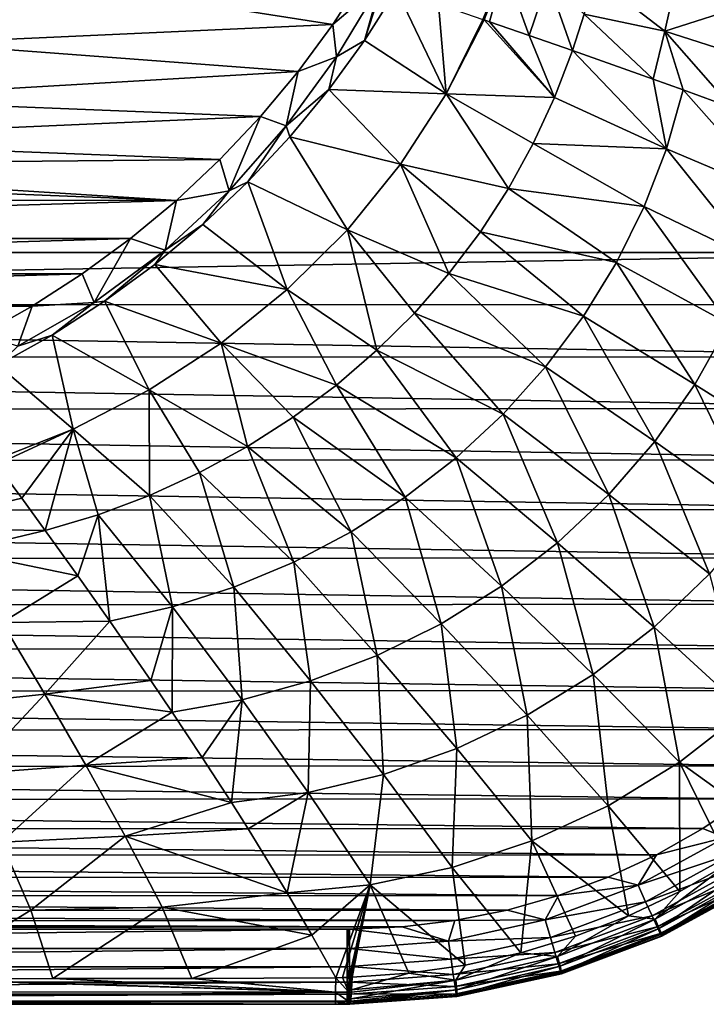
# Model space of a CAD drawing. Header units: metres. Extents: x -23 to 23, y -159 to 23.
# Tile 14 of 89: x 7 to 16, y -159 to -146. Entities that reach past the tile are written whole.
import ezdxf

# ---------------------------------------------------------------- set-up
doc = ezdxf.new("R2010")
doc.units = ezdxf.units.M
doc.layers.add('solid_509541_140_SW0001', color=7, linetype='CONTINUOUS')

msp = doc.modelspace()

# ---------------------------------------------------------------- linework, layer by layer
at = {"layer": 'solid_509541_140_SW0001'}
for points in [[(18.92091, -6.147776, 147.5), (-20.215473, -149, 147.5), (20.215471, -149, 147.5)], [(18.92091, -6.147776, 147.5), (18.001144, -8.470781, 147.5), (-20.215473, -149, 147.5)], [(18.001144, -8.470781, 147.5), (16.797661, -10.659938, 147.5), (-20.215473, -149, 147.5)], [(16.797661, -10.659938, 147.5), (15.328966, -12.681423, 147.5), (-20.215473, -149, 147.5)], [(15.328966, -12.681423, 147.5), (13.618851, -14.502491, 147.5), (-20.215473, -149, 147.5)], [(13.618851, -14.502491, 147.5), (11.693766, -16.095087, 147.5), (-20.215473, -149, 147.5)], [(11.693766, -16.095087, 147.5), (9.584231, -17.433813, 147.5), (-20.215473, -149, 147.5)], [(9.584231, -17.433813, 147.5), (7.32384, -18.497488, 147.5), (-20.215473, -149, 147.5)], [(7.32384, -18.497488, 147.5), (4.94744, -19.269627, 147.5), (-20.215473, -149, 147.5)], [(13.02425, -145.908432, 135.734756), (13.009238, -145.90329, 135.723434), (13.296866, -145.207886, 135.599548)], [(13.02425, -145.908432, 135.734756), (13.296866, -145.207886, 135.599548), (13.096418, -145.933121, 135.789536)], [(13.296866, -145.207886, 135.599548), (13.626225, -146.11525, 136.20723), (13.096418, -145.933121, 135.789536)], [(13.296866, -145.207886, 135.599548), (13.872519, -145.382172, 136.086136), (13.626225, -146.11525, 136.20723)], [(5.538721, -146.216354, 134.977478), (6.66297, -145.288849, 134.728943), (11.011167, -145.967941, 134.910919)], [(6.66297, -145.288849, 134.728943), (11.428676, -145.320679, 134.737473), (11.011167, -145.967941, 134.910919)], [(11.647519, -145.430023, 134.79689), (11.011167, -145.967941, 134.910919), (11.428676, -145.320679, 134.737473)], [(15.427889, -146.058746, 137.62442), (14.355155, -145.83197, 136.635132), (14.502337, -145.343903, 136.577255)], [(15.571958, -145.418213, 137.571594), (15.427889, -146.058746, 137.62442), (14.502337, -145.343903, 136.577255)], [(11.063818, -146.398666, 135.062454), (11.011167, -145.967941, 134.910919), (11.647519, -145.430023, 134.79689)], [(11.063818, -146.398666, 135.062454), (11.647519, -145.430023, 134.79689), (11.434328, -146.182434, 135.073013)], [(11.647519, -145.430023, 134.79689), (11.673674, -145.441238, 134.807541), (11.434328, -146.182434, 135.073013)], [(11.673674, -145.441238, 134.807541), (11.859787, -145.509064, 134.906754), (11.434328, -146.182434, 135.073013)], [(13.626225, -146.11525, 136.20723), (13.872519, -145.382172, 136.086136), (14.198298, -146.314606, 136.693878)], [(13.872519, -145.382172, 136.086136), (14.355155, -145.83197, 136.635132), (14.198298, -146.314606, 136.693878)], [(16.568642, -145.694244, 138.640366), (15.427889, -146.058746, 137.62442), (15.571958, -145.418213, 137.571594)], [(11.434328, -146.182434, 135.073013), (11.859787, -145.509064, 134.906754), (12.521272, -146.891022, 135.909088)], [(12.521272, -146.891022, 135.909088), (11.859787, -145.509064, 134.906754), (12.417624, -145.701004, 135.291504)], [(12.521272, -146.891022, 135.909088), (12.417624, -145.701004, 135.291504), (13.009238, -145.90329, 135.723434)], [(16.568642, -145.694244, 138.640366), (16.452599, -146.386215, 138.679169), (15.427889, -146.058746, 137.62442)], [(15.271413, -146.695923, 137.680237), (14.198298, -146.314606, 136.693878), (14.355155, -145.83197, 136.635132)], [(15.427889, -146.058746, 137.62442), (15.271413, -146.695923, 137.680237), (14.355155, -145.83197, 136.635132)], [(5.538721, -146.216354, 134.977478), (11.011167, -145.967941, 134.910919), (10.551416, -146.592926, 135.078369)], [(11.063818, -146.398666, 135.062454), (10.551416, -146.592926, 135.078369), (11.011167, -145.967941, 134.910919)], [(12.521272, -146.891022, 135.909088), (13.009238, -145.90329, 135.723434), (13.02425, -145.908432, 135.734756)], [(12.521272, -146.891022, 135.909088), (13.02425, -145.908432, 135.734756), (13.962316, -146.939758, 136.772858)], [(13.02425, -145.908432, 135.734756), (13.096418, -145.933121, 135.789536), (13.962316, -146.939758, 136.772858)], [(13.096418, -145.933121, 135.789536), (13.626225, -146.11525, 136.20723), (13.962316, -146.939758, 136.772858)], [(13.626225, -146.11525, 136.20723), (14.198298, -146.314606, 136.693878), (13.962316, -146.939758, 136.772858)], [(15.671, -146.839859, 138.066132), (15.271413, -146.695923, 137.680237), (15.427889, -146.058746, 137.62442)], [(16.32535, -147.077621, 138.721207), (15.671, -146.839859, 138.066132), (15.427889, -146.058746, 137.62442)], [(16.452599, -146.386215, 138.679169), (16.32535, -147.077621, 138.721207), (15.427889, -146.058746, 137.62442)], [(4.277817, -146.962723, 135.17746), (5.538721, -146.216354, 134.977478), (10.551416, -146.592926, 135.078369)], [(10.961047, -146.835434, 135.236008), (11.434328, -146.182434, 135.073013), (12.521272, -146.891022, 135.909088)], [(11.063818, -146.398666, 135.062454), (11.434328, -146.182434, 135.073013), (10.961047, -146.835434, 135.236008)], [(13.962316, -146.939758, 136.772858), (14.198298, -146.314606, 136.693878), (15.449248, -147.623199, 138.128845)], [(15.449248, -147.623199, 138.128845), (14.198298, -146.314606, 136.693878), (15.271413, -146.695923, 137.680237)], [(10.394327, -147.319473, 135.315628), (11.063818, -146.398666, 135.062454), (10.961047, -146.835434, 135.236008)], [(10.394327, -147.319473, 135.315628), (10.551416, -146.592926, 135.078369), (11.063818, -146.398666, 135.062454)], [(4.277817, -146.962723, 135.17746), (10.551416, -146.592926, 135.078369), (10.050388, -147.193741, 135.239365)], [(10.394327, -147.319473, 135.315628), (10.050388, -147.193741, 135.239365), (10.551416, -146.592926, 135.078369)], [(15.449248, -147.623199, 138.128845), (15.271413, -146.695923, 137.680237), (15.671, -146.839859, 138.066132)], [(10.394327, -147.319473, 135.315628), (10.961047, -146.835434, 135.236008), (10.442542, -147.463638, 135.394806)], [(10.442542, -147.463638, 135.394806), (10.961047, -146.835434, 135.236008), (11.913902, -147.826599, 136.085907)], [(10.961047, -146.835434, 135.236008), (12.521272, -146.891022, 135.909088), (11.913902, -147.826599, 136.085907)], [(12.521272, -146.891022, 135.909088), (13.349873, -148.150208, 136.937653), (11.913902, -147.826599, 136.085907)], [(12.521272, -146.891022, 135.909088), (13.962316, -146.939758, 136.772858), (13.679261, -147.55278, 136.854172)], [(12.521272, -146.891022, 135.909088), (13.679261, -147.55278, 136.854172), (13.349873, -148.150208, 136.937653)], [(15.449248, -147.623199, 138.128845), (15.671, -146.839859, 138.066132), (16.916952, -148.24324, 139.578568)], [(16.916952, -148.24324, 139.578568), (15.671, -146.839859, 138.066132), (16.32535, -147.077621, 138.721207)], [(2.911768, -147.509247, 135.323898), (4.277817, -146.962723, 135.17746), (10.050388, -147.193741, 135.239365)], [(13.679261, -147.55278, 136.854172), (13.962316, -146.939758, 136.772858), (15.449248, -147.623199, 138.128845)], [(2.911768, -147.509247, 135.323898), (10.050388, -147.193741, 135.239365), (9.509794, -147.766907, 135.392944)], [(9.635207, -148.18309, 135.553116), (9.509794, -147.766907, 135.392944), (10.050388, -147.193741, 135.239365)], [(9.635207, -148.18309, 135.553116), (10.050388, -147.193741, 135.239365), (10.394327, -147.319473, 135.315628)], [(9.635207, -148.18309, 135.553116), (10.394327, -147.319473, 135.315628), (9.881926, -148.062729, 135.548416)], [(10.394327, -147.319473, 135.315628), (10.442542, -147.463638, 135.394806), (9.881926, -148.062729, 135.548416)], [(1.474164, -147.842636, 135.413239), (2.911768, -147.509247, 135.323898), (9.509794, -147.766907, 135.392944)], [(9.881926, -148.062729, 135.548416), (10.442542, -147.463638, 135.394806), (11.206406, -148.698822, 136.261185)], [(10.442542, -147.463638, 135.394806), (11.913902, -147.826599, 136.085907), (11.206406, -148.698822, 136.261185)], [(13.349873, -148.150208, 136.937653), (13.679261, -147.55278, 136.854172), (15.153956, -148.3909, 138.196625)], [(13.679261, -147.55278, 136.854172), (15.449248, -147.623199, 138.128845), (15.153956, -148.3909, 138.196625)], [(15.153956, -148.3909, 138.196625), (15.449248, -147.623199, 138.128845), (16.643068, -149.109207, 139.626907)], [(15.449248, -147.623199, 138.128845), (16.916952, -148.24324, 139.578568), (16.643068, -149.109207, 139.626907)], [(1.474164, -147.842636, 135.413239), (9.509794, -147.766907, 135.392944), (8.932301, -148.308655, 135.538101)], [(9.635207, -148.18309, 135.553116), (8.932301, -148.308655, 135.538101), (9.509794, -147.766907, 135.392944)], [(11.913902, -147.826599, 136.085907), (12.557363, -149.28093, 137.109924), (11.206406, -148.698822, 136.261185)], [(11.913902, -147.826599, 136.085907), (13.349873, -148.150208, 136.937653), (12.975379, -148.727646, 137.02301)], [(11.913902, -147.826599, 136.085907), (12.975379, -148.727646, 137.02301), (12.557363, -149.28093, 137.109924)], [(0, -147.954712, 135.443268), (8.932301, -148.308655, 135.538101), (-8.926325, -148.307632, 135.537827)], [(0, -147.954712, 135.443268), (1.474164, -147.842636, 135.413239), (8.932301, -148.308655, 135.538101)], [(9.28194, -148.629425, 135.696014), (9.881926, -148.062729, 135.548416), (10.40752, -149.49559, 136.43335)], [(9.635207, -148.18309, 135.553116), (9.881926, -148.062729, 135.548416), (9.28194, -148.629425, 135.696014)], [(9.881926, -148.062729, 135.548416), (11.206406, -148.698822, 136.261185), (10.40752, -149.49559, 136.43335)], [(8.781376, -148.972626, 135.768463), (9.635207, -148.18309, 135.553116), (9.28194, -148.629425, 135.696014)], [(8.781376, -148.972626, 135.768463), (8.932301, -148.308655, 135.538101), (9.635207, -148.18309, 135.553116)], [(12.975379, -148.727646, 137.02301), (13.349873, -148.150208, 136.937653), (14.785891, -149.135666, 138.268311)], [(13.349873, -148.150208, 136.937653), (15.153956, -148.3909, 138.196625), (14.785891, -149.135666, 138.268311)], [(-8.313967, -148.815079, 135.673798), (-8.926325, -148.307632, 135.537827), (8.932301, -148.308655, 135.538101)], [(-8.313967, -148.815079, 135.673798), (8.932301, -148.308655, 135.538101), (8.321086, -148.815948, 135.674026)], [(8.781376, -148.972626, 135.768463), (8.321086, -148.815948, 135.674026), (8.932301, -148.308655, 135.538101)], [(14.785891, -149.135666, 138.268311), (15.153956, -148.3909, 138.196625), (16.278835, -149.950302, 139.679657)], [(15.153956, -148.3909, 138.196625), (16.643068, -149.109207, 139.626907), (16.278835, -149.950302, 139.679657)], [(8.645439, -149.160263, 135.836533), (9.28194, -148.629425, 135.696014), (10.40752, -149.49559, 136.43335)], [(8.781376, -148.972626, 135.768463), (9.28194, -148.629425, 135.696014), (8.645439, -149.160263, 135.836533)], [(11.206406, -148.698822, 136.261185), (11.597948, -150.302185, 137.287384), (10.40752, -149.49559, 136.43335)], [(11.206406, -148.698822, 136.261185), (12.557363, -149.28093, 137.109924), (12.097611, -149.806686, 137.198135)], [(11.206406, -148.698822, 136.261185), (12.097611, -149.806686, 137.198135), (11.597948, -150.302185, 137.287384)], [(12.557363, -149.28093, 137.109924), (12.975379, -148.727646, 137.02301), (14.347728, -149.84903, 138.343552)], [(12.975379, -148.727646, 137.02301), (14.785891, -149.135666, 138.268311), (14.347728, -149.84903, 138.343552)], [(-7.671412, -149.284805, 135.799667), (-8.313967, -148.815079, 135.673798), (8.321086, -148.815948, 135.674026)], [(-7.671412, -149.284805, 135.799667), (8.321086, -148.815948, 135.674026), (7.679506, -149.285736, 135.799911)], [(7.836647, -149.665298, 135.953262), (7.679506, -149.285736, 135.799911), (8.321086, -148.815948, 135.674026)], [(7.836647, -149.665298, 135.953262), (8.321086, -148.815948, 135.674026), (8.781376, -148.972626, 135.768463)], [(-20.215473, -149, 147.5), (-20.188013, -149.702377, 147.5), (20.215471, -149, 147.5)], [(-20.188013, -149.702377, 147.5), (20.188595, -149.69397, 147.5), (20.215471, -149, 147.5)], [(7.836647, -149.665298, 135.953262), (8.781376, -148.972626, 135.768463), (7.976065, -149.651291, 135.968857)], [(8.781376, -148.972626, 135.768463), (8.645439, -149.160263, 135.836533), (7.976065, -149.651291, 135.968857)], [(14.347728, -149.84903, 138.343552), (14.785891, -149.135666, 138.268311), (15.827413, -150.755447, 139.736511)], [(14.785891, -149.135666, 138.268311), (16.278835, -149.950302, 139.679657), (15.827413, -150.755447, 139.736511)], [(7.976065, -149.651291, 135.968857), (8.645439, -149.160263, 135.836533), (9.526186, -150.208237, 136.600967)], [(8.645439, -149.160263, 135.836533), (10.40752, -149.49559, 136.43335), (9.526186, -150.208237, 136.600967)], [(-7.003904, -149.713562, 135.914551), (-7.671412, -149.284805, 135.799667), (7.679506, -149.285736, 135.799911)], [(-7.003904, -149.713562, 135.914551), (7.679506, -149.285736, 135.799911), (7.013833, -149.714111, 135.914688)], [(7.836647, -149.665298, 135.953262), (7.013833, -149.714111, 135.914688), (7.679506, -149.285736, 135.799911)], [(12.097611, -149.806686, 137.198135), (12.557363, -149.28093, 137.109924), (13.843115, -150.523392, 138.421906)], [(12.557363, -149.28093, 137.109924), (14.347728, -149.84903, 138.343552), (13.843115, -150.523392, 138.421906)], [(10.40752, -149.49559, 136.43335), (11.060193, -150.764862, 137.377426), (9.526186, -150.208237, 136.600967)], [(10.40752, -149.49559, 136.43335), (11.597948, -150.302185, 137.287384), (11.060193, -150.764862, 137.377426)], [(6.821442, -150.247589, 136.104172), (7.836647, -149.665298, 135.953262), (7.278312, -150.099426, 136.092239)], [(6.821442, -150.247589, 136.104172), (7.013833, -149.714111, 135.914688), (7.836647, -149.665298, 135.953262)], [(7.278312, -150.099426, 136.092239), (7.976065, -149.651291, 135.968857), (8.571945, -150.828842, 136.762329)], [(7.836647, -149.665298, 135.953262), (7.976065, -149.651291, 135.968857), (7.278312, -150.099426, 136.092239)], [(7.976065, -149.651291, 135.968857), (9.526186, -150.208237, 136.600967), (8.571945, -150.828842, 136.762329)], [(-20.188013, -149.702377, 147.5), (20.107645, -150.388367, 147.5), (20.188595, -149.69397, 147.5)], [(-20.188013, -149.702377, 147.5), (-20.105396, -150.403183, 147.5), (20.107645, -150.388367, 147.5)], [(-7.003904, -149.713562, 135.914551), (7.013833, -149.714111, 135.914688), (6.328918, -150.099579, 136.017975)], [(6.821442, -150.247589, 136.104172), (6.328918, -150.099579, 136.017975), (7.013833, -149.714111, 135.914688)], [(11.597948, -150.302185, 137.287384), (12.097611, -149.806686, 137.198135), (13.276458, -151.152588, 138.502945)], [(12.097611, -149.806686, 137.198135), (13.843115, -150.523392, 138.421906), (13.276458, -151.152588, 138.502945)], [(13.843115, -150.523392, 138.421906), (14.347728, -149.84903, 138.343552), (15.293335, -151.514557, 139.797089)], [(14.347728, -149.84903, 138.343552), (15.827413, -150.755447, 139.736511), (15.293335, -151.514557, 139.797089)], [(15.827413, -150.755447, 139.736511), (16.278835, -149.950302, 139.679657), (17.241549, -151.650482, 141.221771)], [(6.557563, -150.502014, 136.206177), (7.278312, -150.099426, 136.092239), (7.557592, -151.349899, 136.915314)], [(6.821442, -150.247589, 136.104172), (7.278312, -150.099426, 136.092239), (6.557563, -150.502014, 136.206177)], [(7.278312, -150.099426, 136.092239), (8.571945, -150.828842, 136.762329), (7.557592, -151.349899, 136.915314)], [(9.526186, -150.208237, 136.600967), (9.878547, -151.580948, 137.558441), (8.571945, -150.828842, 136.762329)], [(9.526186, -150.208237, 136.600967), (11.060193, -150.764862, 137.377426), (10.48626, -151.192078, 137.467911)], [(9.526186, -150.208237, 136.600967), (10.48626, -151.192078, 137.467911), (9.878547, -151.580948, 137.558441)], [(11.060193, -150.764862, 137.377426), (11.597948, -150.302185, 137.287384), (12.652652, -151.7314, 138.586212)], [(11.597948, -150.302185, 137.287384), (13.276458, -151.152588, 138.502945), (12.652652, -151.7314, 138.586212)], [(-20.105396, -150.403183, 147.5), (19.972271, -151.077896, 147.5), (20.107645, -150.388367, 147.5)], [(-20.105396, -150.403183, 147.5), (-19.967743, -151.097015, 147.5), (19.972271, -151.077896, 147.5)], [(6.557563, -150.502014, 136.206177), (7.557592, -151.349899, 136.915314), (6.500473, -151.767822, 137.059601)], [(13.276458, -151.152588, 138.502945), (13.843115, -150.523392, 138.421906), (14.682287, -152.21936, 139.860992)], [(13.843115, -150.523392, 138.421906), (15.293335, -151.514557, 139.797089), (14.682287, -152.21936, 139.860992)], [(8.571945, -150.828842, 136.762329), (8.576426, -152.232056, 137.737396), (7.557592, -151.349899, 136.915314)], [(8.571945, -150.828842, 136.762329), (9.878547, -151.580948, 137.558441), (9.240488, -151.928497, 137.648453)], [(8.571945, -150.828842, 136.762329), (9.240488, -151.928497, 137.648453), (8.576426, -152.232056, 137.737396)], [(10.48626, -151.192078, 137.467911), (11.060193, -150.764862, 137.377426), (11.976851, -152.254974, 138.671173)], [(11.060193, -150.764862, 137.377426), (12.652652, -151.7314, 138.586212), (11.976851, -152.254974, 138.671173)], [(15.293335, -151.514557, 139.797089), (15.827413, -150.755447, 139.736511), (16.678684, -152.494736, 141.263885)], [(15.827413, -150.755447, 139.736511), (17.241549, -151.650482, 141.221771), (16.678684, -152.494736, 141.263885)], [(-19.967743, -151.097015, 147.5), (19.782763, -151.757019, 147.5), (19.972271, -151.077896, 147.5)], [(-19.967743, -151.097015, 147.5), (-19.77585, -151.778427, 147.5), (19.782763, -151.757019, 147.5)], [(9.878547, -151.580948, 137.558441), (10.48626, -151.192078, 137.467911), (11.254618, -152.718689, 138.757278)], [(10.48626, -151.192078, 137.467911), (11.976851, -152.254974, 138.671173), (11.254618, -152.718689, 138.757278)], [(12.652652, -151.7314, 138.586212), (13.276458, -151.152588, 138.502945), (14.000695, -152.862808, 139.92778)], [(13.276458, -151.152588, 138.502945), (14.682287, -152.21936, 139.860992), (14.000695, -152.862808, 139.92778)], [(6.539532, -151.819916, 137.104904), (6.500473, -151.767822, 137.059601), (7.557592, -151.349899, 136.915314)], [(6.874832, -152.269928, 137.507339), (6.539532, -151.819916, 137.104904), (7.557592, -151.349899, 136.915314)], [(6.874832, -152.269928, 137.507339), (7.557592, -151.349899, 136.915314), (7.188905, -152.698837, 137.909637)], [(7.557592, -151.349899, 136.915314), (7.891219, -152.489395, 137.824661), (7.188905, -152.698837, 137.909637)], [(7.557592, -151.349899, 136.915314), (8.576426, -152.232056, 137.737396), (7.891219, -152.489395, 137.824661)], [(9.240488, -151.928497, 137.648453), (9.878547, -151.580948, 137.558441), (10.492462, -153.118439, 138.843842)], [(9.878547, -151.580948, 137.558441), (11.254618, -152.718689, 138.757278), (10.492462, -153.118439, 138.843842)], [(14.682287, -152.21936, 139.860992), (15.293335, -151.514557, 139.797089), (16.024567, -153.275681, 141.309082)], [(15.293335, -151.514557, 139.797089), (16.678684, -152.494736, 141.263885), (16.024567, -153.275681, 141.309082)], [(-19.77585, -151.778427, 147.5), (19.540161, -152.42041, 147.5), (19.782763, -151.757019, 147.5)], [(11.976851, -152.254974, 138.671173), (12.652652, -151.7314, 138.586212), (13.255393, -153.438339, 139.996979)], [(12.652652, -151.7314, 138.586212), (14.000695, -152.862808, 139.92778), (13.255393, -153.438339, 139.996979)], [(-19.77585, -151.778427, 147.5), (-19.530968, -152.442719, 147.5), (19.540161, -152.42041, 147.5)], [(5.191735, -152.66684, 137.670822), (6.539532, -151.819916, 137.104904), (6.874832, -152.269928, 137.507339)], [(8.576426, -152.232056, 137.737396), (9.240488, -151.928497, 137.648453), (9.698338, -153.450821, 138.930222)], [(9.240488, -151.928497, 137.648453), (10.492462, -153.118439, 138.843842), (9.698338, -153.450821, 138.930222)], [(5.191735, -152.66684, 137.670822), (6.874832, -152.269928, 137.507339), (7.188905, -152.698837, 137.909637)], [(7.891219, -152.489395, 137.824661), (8.576426, -152.232056, 137.737396), (8.881051, -153.713379, 139.015656)], [(8.576426, -152.232056, 137.737396), (9.698338, -153.450821, 138.930222), (8.881051, -153.713379, 139.015656)], [(11.254618, -152.718689, 138.757278), (11.976851, -152.254974, 138.671173), (12.453775, -153.939804, 140.068039)], [(11.976851, -152.254974, 138.671173), (13.255393, -153.438339, 139.996979), (12.453775, -153.939804, 140.068039)], [(14.000695, -152.862808, 139.92778), (14.682287, -152.21936, 139.860992), (15.287107, -153.984406, 141.35701)], [(14.682287, -152.21936, 139.860992), (16.024567, -153.275681, 141.309082), (15.287107, -153.984406, 141.35701)], [(-19.530968, -152.442719, 147.5), (19.24612, -153.06308, 147.5), (19.540161, -152.42041, 147.5)], [(-19.530968, -152.442719, 147.5), (-19.234589, -153.085815, 147.5), (19.24612, -153.06308, 147.5)], [(7.623117, -153.303146, 138.497681), (7.188905, -152.698837, 137.909637), (7.891219, -152.489395, 137.824661)], [(7.623117, -153.303146, 138.497681), (7.891219, -152.489395, 137.824661), (8.048979, -153.906174, 139.101013)], [(7.891219, -152.489395, 137.824661), (8.881051, -153.713379, 139.015656), (8.048979, -153.906174, 139.101013)], [(5.191735, -152.66684, 137.670822), (7.188905, -152.698837, 137.909637), (6.028261, -152.974564, 138.040375)], [(6.028261, -152.974564, 138.040375), (7.188905, -152.698837, 137.909637), (7.623117, -153.303146, 138.497681)], [(10.492462, -153.118439, 138.843842), (11.254618, -152.718689, 138.757278), (11.604463, -154.361725, 140.140381)], [(11.254618, -152.718689, 138.757278), (12.453775, -153.939804, 140.068039), (11.604463, -154.361725, 140.140381)], [(13.255393, -153.438339, 139.996979), (14.000695, -152.862808, 139.92778), (14.474766, -154.61264, 141.407272)], [(14.000695, -152.862808, 139.92778), (15.287107, -153.984406, 141.35701), (14.474766, -154.61264, 141.407272)], [(-19.234589, -153.085815, 147.5), (18.90259, -153.680527, 147.5), (19.24612, -153.06308, 147.5)], [(6.613846, -153.924545, 139.013138), (6.028261, -152.974564, 138.040375), (7.623117, -153.303146, 138.497681)], [(-19.234589, -153.085815, 147.5), (-18.888426, -153.703827, 147.5), (18.90259, -153.680527, 147.5)], [(9.698338, -153.450821, 138.930222), (10.492462, -153.118439, 138.843842), (10.71792, -154.699753, 140.213348)], [(10.492462, -153.118439, 138.843842), (11.604463, -154.361725, 140.140381), (10.71792, -154.699753, 140.213348)], [(6.613846, -153.924545, 139.013138), (7.623117, -153.303146, 138.497681), (8.048979, -153.906174, 139.101013)], [(15.287107, -153.984406, 141.35701), (16.024567, -153.275681, 141.309082), (16.500004, -155.098679, 142.861908)], [(8.881051, -153.713379, 139.015656), (9.698338, -153.450821, 138.930222), (9.80567, -154.950836, 140.286285)], [(9.698338, -153.450821, 138.930222), (10.71792, -154.699753, 140.213348), (9.80567, -154.950836, 140.286285)], [(12.453775, -153.939804, 140.068039), (13.255393, -153.438339, 139.996979), (13.596709, -155.152649, 141.459442)], [(13.255393, -153.438339, 139.996979), (14.474766, -154.61264, 141.407272), (13.596709, -155.152649, 141.459442)], [(-18.888426, -153.703827, 147.5), (18.511724, -154.269226, 147.5), (18.90259, -153.680527, 147.5)], [(-18.888426, -153.703827, 147.5), (-18.494829, -154.292526, 147.5), (18.511724, -154.269226, 147.5)], [(8.593178, -154.693588, 139.913803), (8.048979, -153.906174, 139.101013), (8.881051, -153.713379, 139.015656)], [(8.593178, -154.693588, 139.913803), (8.881051, -153.713379, 139.015656), (8.877644, -155.113831, 140.359161)], [(8.881051, -153.713379, 139.015656), (9.80567, -154.950836, 140.286285), (8.877644, -155.113831, 140.359161)], [(5.758392, -155.02478, 140.129517), (6.613846, -153.924545, 139.013138), (7.18202, -154.873642, 140.022705)], [(7.18202, -154.873642, 140.022705), (6.613846, -153.924545, 139.013138), (8.048979, -153.906174, 139.101013)], [(7.18202, -154.873642, 140.022705), (8.048979, -153.906174, 139.101013), (8.593178, -154.693588, 139.913803)], [(11.604463, -154.361725, 140.140381), (12.453775, -153.939804, 140.068039), (12.663607, -155.597595, 141.513062)], [(12.453775, -153.939804, 140.068039), (13.596709, -155.152649, 141.459442), (12.663607, -155.597595, 141.513062)], [(14.474766, -154.61264, 141.407272), (15.287107, -153.984406, 141.35701), (15.62359, -155.780167, 142.890701)], [(15.287107, -153.984406, 141.35701), (16.500004, -155.098679, 142.861908), (15.62359, -155.780167, 142.890701)], [(-18.494829, -154.292526, 147.5), (18.075544, -154.825745, 147.5), (18.511724, -154.269226, 147.5)], [(-18.494829, -154.292526, 147.5), (-18.056341, -154.848297, 147.5), (18.075544, -154.825745, 147.5)], [(10.71792, -154.699753, 140.213348), (11.604463, -154.361725, 140.140381), (11.688371, -155.942139, 141.567596)], [(11.604463, -154.361725, 140.140381), (12.663607, -155.597595, 141.513062), (11.688371, -155.942139, 141.567596)], [(13.596709, -155.152649, 141.459442), (14.474766, -154.61264, 141.407272), (14.672639, -156.359299, 142.920837)], [(14.474766, -154.61264, 141.407272), (15.62359, -155.780167, 142.890701), (14.672639, -156.359299, 142.920837)], [(7.18202, -154.873642, 140.022705), (8.593178, -154.693588, 139.913803), (8.877644, -155.113831, 140.359161)], [(9.80567, -154.950836, 140.286285), (10.71792, -154.699753, 140.213348), (10.685173, -156.182632, 141.622559)], [(10.71792, -154.699753, 140.213348), (11.688371, -155.942139, 141.567596), (10.685173, -156.182632, 141.622559)], [(-18.056341, -154.848297, 147.5), (17.596727, -155.346619, 147.5), (18.075544, -154.825745, 147.5)], [(-18.056341, -154.848297, 147.5), (-17.575628, -155.367752, 147.5), (17.596727, -155.346619, 147.5)], [(6.191119, -155.934372, 141.156555), (5.758392, -155.02478, 140.129517), (7.18202, -154.873642, 140.022705)], [(6.191119, -155.934372, 141.156555), (7.18202, -154.873642, 140.022705), (7.728912, -155.820709, 141.067291)], [(7.728912, -155.820709, 141.067291), (7.18202, -154.873642, 140.022705), (8.877644, -155.113831, 140.359161)], [(9.277012, -155.715652, 141.010727), (8.877644, -155.113831, 140.359161), (9.80567, -154.950836, 140.286285)], [(9.277012, -155.715652, 141.010727), (9.80567, -154.950836, 140.286285), (9.665275, -156.316376, 141.676666)], [(9.80567, -154.950836, 140.286285), (10.685173, -156.182632, 141.622559), (9.665275, -156.316376, 141.676666)], [(7.728912, -155.820709, 141.067291), (8.877644, -155.113831, 140.359161), (9.277012, -155.715652, 141.010727)], [(12.663607, -155.597595, 141.513062), (13.596709, -155.152649, 141.459442), (13.659791, -156.827911, 142.952057)], [(13.596709, -155.152649, 141.459442), (14.672639, -156.359299, 142.920837), (13.659791, -156.827911, 142.952057)], [(16.905193, -156.702209, 144.352127), (15.62359, -155.780167, 142.890701), (16.500004, -155.098679, 142.861908)], [(-17.575628, -155.367752, 147.5), (17.078293, -155.82843, 147.5), (17.596727, -155.346619, 147.5)], [(-17.575628, -155.367752, 147.5), (-17.055784, -155.847687, 147.5), (17.078293, -155.82843, 147.5)], [(11.688371, -155.942139, 141.567596), (12.663607, -155.597595, 141.513062), (12.600329, -157.179642, 142.984024)], [(12.663607, -155.597595, 141.513062), (13.659791, -156.827911, 142.952057), (12.600329, -157.179642, 142.984024)], [(7.728912, -155.820709, 141.067291), (9.277012, -155.715652, 141.010727), (9.665275, -156.316376, 141.676666)], [(15.627692, -157.497726, 144.354034), (14.672639, -156.359299, 142.920837), (15.62359, -155.780167, 142.890701)], [(16.281971, -157.123688, 144.352798), (15.627692, -157.497726, 144.354034), (15.62359, -155.780167, 142.890701)], [(16.905193, -156.702209, 144.352127), (16.281971, -157.123688, 144.352798), (15.62359, -155.780167, 142.890701)], [(-17.055784, -155.847687, 147.5), (16.523468, -156.268097, 147.5), (17.078293, -155.82843, 147.5)], [(-17.055784, -155.847687, 147.5), (-16.500204, -156.285034, 147.5), (16.523468, -156.268097, 147.5)], [(6.604061, -156.842316, 142.209412), (6.191119, -155.934372, 141.156555), (7.728912, -155.820709, 141.067291)], [(6.604061, -156.842316, 142.209412), (7.728912, -155.820709, 141.067291), (8.250713, -156.76532, 142.144135)], [(8.250713, -156.76532, 142.144135), (7.728912, -155.820709, 141.067291), (9.665275, -156.316376, 141.676666)], [(10.685173, -156.182632, 141.622559), (11.688371, -155.942139, 141.567596), (11.510996, -157.410217, 143.016449)], [(11.688371, -155.942139, 141.567596), (12.600329, -157.179642, 142.984024), (11.510996, -157.410217, 143.016449)], [(9.885879, -156.665817, 142.070694), (9.665275, -156.316376, 141.676666), (10.685173, -156.182632, 141.622559)], [(9.885879, -156.665817, 142.070694), (10.685173, -156.182632, 141.622559), (10.404533, -157.515579, 143.046997)], [(10.685173, -156.182632, 141.622559), (11.510996, -157.410217, 143.016449), (10.404533, -157.515579, 143.046997)], [(-16.500204, -156.285034, 147.5), (15.935613, -156.662949, 147.5), (16.523468, -156.268097, 147.5)], [(-16.500204, -156.285034, 147.5), (-15.91235, -156.677155, 147.5), (15.935613, -156.662949, 147.5)], [(8.250713, -156.76532, 142.144135), (9.665275, -156.316376, 141.676666), (9.885879, -156.665817, 142.070694)], [(16.228876, -156.782883, 147.466202), (16.523468, -156.268097, 147.5), (15.935613, -156.662949, 147.5)], [(14.945745, -157.822174, 144.355927), (13.659791, -156.827911, 142.952057), (14.672639, -156.359299, 142.920837)], [(15.627692, -157.497726, 144.354034), (14.945745, -157.822174, 144.355927), (14.672639, -156.359299, 142.920837)], [(-15.91235, -156.677155, 147.5), (15.318347, -157.010422, 147.5), (15.935613, -156.662949, 147.5)], [(-15.91235, -156.677155, 147.5), (-15.295648, -157.021988, 147.5), (15.318347, -157.010422, 147.5)], [(8.250713, -156.76532, 142.144135), (9.885879, -156.665817, 142.070694), (10.404533, -157.515579, 143.046997)], [(16.228876, -156.782883, 147.466202), (15.935613, -156.662949, 147.5), (15.318347, -157.010422, 147.5)], [(5.243605, -157.780197, 143.319794), (6.604061, -156.842316, 142.209412), (6.994699, -157.749496, 143.285522)], [(6.994699, -157.749496, 143.285522), (6.604061, -156.842316, 142.209412), (8.250713, -156.76532, 142.144135)], [(6.994699, -157.749496, 143.285522), (8.250713, -156.76532, 142.144135), (8.744205, -157.708786, 143.249786)], [(8.744205, -157.708786, 143.249786), (8.250713, -156.76532, 142.144135), (10.404533, -157.515579, 143.046997)], [(13.514399, -158.314362, 144.361267), (12.600329, -157.179642, 142.984024), (13.659791, -156.827911, 142.952057)], [(14.23986, -158.095016, 144.358398), (13.514399, -158.314362, 144.361267), (13.659791, -156.827911, 142.952057)], [(14.945745, -157.822174, 144.355927), (14.23986, -158.095016, 144.358398), (13.659791, -156.827911, 142.952057)], [(16.228876, -156.782883, 147.466202), (15.318347, -157.010422, 147.5), (15.072541, -157.416077, 147.466202)], [(16.228876, -156.782883, 147.466202), (15.072541, -157.416077, 147.466202), (16.359661, -156.985901, 147.366425)], [(15.072541, -157.416077, 147.466202), (15.17316, -157.63562, 147.366425), (16.359661, -156.985901, 147.366425)], [(16.359661, -156.985901, 147.366425), (15.17316, -157.63562, 147.366425), (16.471983, -157.160278, 147.207489)], [(-15.295648, -157.021988, 147.5), (14.675901, -157.308151, 147.5), (15.318347, -157.010422, 147.5)], [(-15.295648, -157.021988, 147.5), (-14.653607, -157.317398, 147.5), (14.675901, -157.308151, 147.5)], [(15.072541, -157.416077, 147.466202), (15.318347, -157.010422, 147.5), (14.675901, -157.308151, 147.5)], [(15.298665, -157.867279, 144.585403), (15.627692, -157.497726, 144.354034), (16.281971, -157.123688, 144.352798)], [(16.51511, -157.196747, 144.582123), (15.298665, -157.867279, 144.585403), (16.281971, -157.123688, 144.352798)], [(12.774215, -158.478851, 144.364639), (11.510996, -157.410217, 143.016449), (12.600329, -157.179642, 142.984024)], [(13.514399, -158.314362, 144.361267), (12.774215, -158.478851, 144.364639), (12.600329, -157.179642, 142.984024)], [(15.17316, -157.63562, 147.366425), (15.259574, -157.824188, 147.207489), (16.471983, -157.160278, 147.207489)], [(16.471983, -157.160278, 147.207489), (15.259574, -157.824188, 147.207489), (16.558172, -157.294083, 147.000244)], [(15.354595, -157.992249, 144.847946), (15.298665, -157.867279, 144.585403), (16.51511, -157.196747, 144.582123)], [(16.590122, -157.312607, 144.844086), (15.354595, -157.992249, 144.847946), (16.51511, -157.196747, 144.582123)], [(-14.653607, -157.317398, 147.5), (14.012149, -157.554443, 147.5), (14.675901, -157.308151, 147.5)], [(-14.653607, -157.317398, 147.5), (-13.99075, -157.561401, 147.5), (14.012149, -157.554443, 147.5)], [(15.072541, -157.416077, 147.466202), (14.675901, -157.308151, 147.5), (14.012149, -157.554443, 147.5)], [(15.259574, -157.824188, 147.207489), (15.325884, -157.968872, 147.000244), (16.558172, -157.294083, 147.000244)], [(16.558172, -157.294083, 147.000244), (15.325884, -157.968872, 147.000244), (16.612343, -157.378174, 146.758835)], [(15.325884, -157.968872, 147.000244), (15.36756, -158.059814, 146.758835), (16.612343, -157.378174, 146.758835)], [(15.387842, -158.067932, 145.132278), (15.354595, -157.992249, 144.847946), (16.590122, -157.312607, 144.844086)], [(16.612343, -157.378174, 146.758835), (15.36756, -158.059814, 146.758835), (15.386646, -158.088531, 146.5065)], [(16.612343, -157.378174, 146.758835), (15.386646, -158.088531, 146.5065), (16.637114, -157.40271, 146.508453)], [(16.635818, -157.38295, 145.128067), (15.387842, -158.067932, 145.132278), (16.590122, -157.312607, 144.844086)], [(16.635818, -157.38295, 145.128067), (16.640409, -157.411514, 145.42157), (15.387842, -158.067932, 145.132278)], [(8.744205, -157.708786, 143.249786), (10.404533, -157.515579, 143.046997), (10.734067, -158.080444, 143.707993)], [(10.734067, -158.080444, 143.707993), (10.404533, -157.515579, 143.046997), (11.510996, -157.410217, 143.016449)], [(11.051642, -158.647476, 144.379303), (10.734067, -158.080444, 143.707993), (11.510996, -157.410217, 143.016449)], [(11.140999, -158.644653, 144.376785), (11.051642, -158.647476, 144.379303), (11.510996, -157.410217, 143.016449)], [(11.231058, -158.641785, 144.375198), (11.140999, -158.644653, 144.376785), (11.510996, -157.410217, 143.016449)], [(11.249531, -158.64119, 144.374985), (11.231058, -158.641785, 144.375198), (11.510996, -157.410217, 143.016449)], [(11.268043, -158.640579, 144.374802), (11.249531, -158.64119, 144.374985), (11.510996, -157.410217, 143.016449)], [(12.024119, -158.587692, 144.368942), (11.268043, -158.640579, 144.374802), (11.510996, -157.410217, 143.016449)], [(12.774215, -158.478851, 144.364639), (12.024119, -158.587692, 144.368942), (11.510996, -157.410217, 143.016449)], [(15.072541, -157.416077, 147.466202), (14.012149, -157.554443, 147.5), (13.838111, -157.878571, 147.466202)], [(15.072541, -157.416077, 147.466202), (13.838111, -157.878571, 147.466202), (15.17316, -157.63562, 147.366425)], [(15.298665, -157.867279, 144.585403), (14.945745, -157.822174, 144.355927), (15.627692, -157.497726, 144.354034)], [(16.637114, -157.40271, 146.508453), (15.386646, -158.088531, 146.5065), (16.640409, -157.411514, 145.42157)], [(15.386646, -158.088531, 146.5065), (15.388794, -158.095337, 145.416489), (16.640409, -157.411514, 145.42157)], [(15.387842, -158.067932, 145.132278), (16.640409, -157.411514, 145.42157), (15.388794, -158.095337, 145.416489)], [(-13.99075, -157.561401, 147.5), (13.331156, -157.747787, 147.5), (14.012149, -157.554443, 147.5)], [(-13.99075, -157.561401, 147.5), (-13.312058, -157.75235, 147.5), (13.331156, -157.747787, 147.5)], [(13.838111, -157.878571, 147.466202), (14.012149, -157.554443, 147.5), (13.331156, -157.747787, 147.5)], [(13.838111, -157.878571, 147.466202), (13.906527, -158.110184, 147.366425), (15.17316, -157.63562, 147.366425)], [(15.17316, -157.63562, 147.366425), (13.906527, -158.110184, 147.366425), (15.259574, -157.824188, 147.207489)], [(-13.312058, -157.75235, 147.5), (12.637637, -157.886917, 147.5), (13.331156, -157.747787, 147.5)], [(-13.312058, -157.75235, 147.5), (-12.622833, -157.889191, 147.5), (12.637637, -157.886917, 147.5)], [(5.243605, -157.780197, 143.319794), (6.994699, -157.749496, 143.285522), (5.500752, -158.659454, 144.384277)], [(5.500752, -158.659454, 144.384277), (6.994699, -157.749496, 143.285522), (7.287804, -158.658829, 144.383728)], [(6.994699, -157.749496, 143.285522), (8.744205, -157.708786, 143.249786), (7.287804, -158.658829, 144.383728)], [(7.287804, -158.658829, 144.383728), (8.744205, -157.708786, 143.249786), (9.139113, -158.654831, 144.381989)], [(9.139113, -158.654831, 144.381989), (8.744205, -157.708786, 143.249786), (10.734067, -158.080444, 143.707993)], [(13.838111, -157.878571, 147.466202), (13.331156, -157.747787, 147.5), (12.637637, -157.886917, 147.5)], [(-12.622833, -157.889191, 147.5), (11.937035, -157.971008, 147.5), (12.637637, -157.886917, 147.5)], [(-12.622833, -157.889191, 147.5), (-11.928635, -157.971619, 147.5), (11.937035, -157.971008, 147.5)], [(12.550326, -158.161057, 147.466202), (12.637637, -157.886917, 147.5), (11.937035, -157.971008, 147.5)], [(13.838111, -157.878571, 147.466202), (12.637637, -157.886917, 147.5), (12.550326, -158.161057, 147.466202)], [(13.838111, -157.878571, 147.466202), (12.550326, -158.161057, 147.466202), (13.906527, -158.110184, 147.366425)], [(13.906527, -158.110184, 147.366425), (13.965283, -158.309097, 147.207489), (15.259574, -157.824188, 147.207489)], [(15.259574, -157.824188, 147.207489), (13.965283, -158.309097, 147.207489), (15.325884, -157.968872, 147.000244)], [(14.001814, -158.364853, 144.592117), (14.23986, -158.095016, 144.358398), (14.945745, -157.822174, 144.355927)], [(15.298665, -157.867279, 144.585403), (14.001814, -158.364853, 144.592117), (14.945745, -157.822174, 144.355927)], [(14.036585, -158.493759, 144.856415), (14.001814, -158.364853, 144.592117), (15.298665, -157.867279, 144.585403)], [(15.354595, -157.992249, 144.847946), (14.036585, -158.493759, 144.856415), (15.298665, -157.867279, 144.585403)], [(-11.928635, -157.971619, 147.5), (-11.234743, -157.999969, 147.5), (11.937035, -157.971008, 147.5)], [(-11.234743, -157.999969, 147.5), (-11.218906, -157.999985, 147.5), (11.937035, -157.971008, 147.5)], [(-11.218906, -157.999985, 147.5), (-11.20307, -158, 147.5), (11.937035, -157.971008, 147.5)], [(-11.20307, -158, 147.5), (11.203069, -158, 147.5), (11.937035, -157.971008, 147.5)], [(-11.20307, -158.25882, 147.465927), (11.203069, -158, 147.5), (-11.20307, -158, 147.5)], [(11.203069, -158.25882, 147.465927), (11.203069, -158, 147.5), (-11.20307, -158.25882, 147.465927)], [(11.203069, -158, 147.5), (11.218905, -157.999985, 147.5), (11.937035, -157.971008, 147.5)], [(11.203069, -158.25882, 147.465927), (11.234742, -157.999969, 147.5), (11.218905, -157.999985, 147.5)], [(11.235291, -158.257767, 147.466202), (11.234742, -157.999969, 147.5), (11.203069, -158.25882, 147.465927)], [(11.203069, -158.25882, 147.465927), (11.218905, -157.999985, 147.5), (11.203069, -158, 147.5)], [(11.218905, -157.999985, 147.5), (11.234742, -157.999969, 147.5), (11.937035, -157.971008, 147.5)], [(12.550326, -158.161057, 147.466202), (11.937035, -157.971008, 147.5), (11.234742, -157.999969, 147.5)], [(12.550326, -158.161057, 147.466202), (11.234742, -157.999969, 147.5), (11.235291, -158.257767, 147.466202)], [(13.965283, -158.309097, 147.207489), (14.01037, -158.461746, 147.000244), (15.325884, -157.968872, 147.000244)], [(15.325884, -157.968872, 147.000244), (14.01037, -158.461746, 147.000244), (15.36756, -158.059814, 146.758835)], [(14.055707, -158.57045, 145.141769), (14.036585, -158.493759, 144.856415), (15.354595, -157.992249, 144.847946)], [(15.387842, -158.067932, 145.132278), (14.055707, -158.57045, 145.141769), (15.354595, -157.992249, 144.847946)], [(9.139113, -158.654831, 144.381989), (10.734067, -158.080444, 143.707993), (11.051642, -158.647476, 144.379303)], [(12.550326, -158.161057, 147.466202), (11.235291, -158.257767, 147.466202), (12.585146, -158.40004, 147.366425)], [(12.550326, -158.161057, 147.466202), (12.585146, -158.40004, 147.366425), (13.906527, -158.110184, 147.366425)], [(13.906527, -158.110184, 147.366425), (12.585146, -158.40004, 147.366425), (13.965283, -158.309097, 147.207489)], [(14.001814, -158.364853, 144.592117), (13.514399, -158.314362, 144.361267), (14.23986, -158.095016, 144.358398)], [(14.01037, -158.461746, 147.000244), (14.038709, -158.557678, 146.758835), (15.36756, -158.059814, 146.758835)], [(15.36756, -158.059814, 146.758835), (14.038709, -158.557678, 146.758835), (14.050999, -158.589569, 146.504425)], [(15.36756, -158.059814, 146.758835), (14.050999, -158.589569, 146.504425), (15.386646, -158.088531, 146.5065)], [(15.386646, -158.088531, 146.5065), (14.050999, -158.589569, 146.504425), (15.388794, -158.095337, 145.416489)], [(14.050999, -158.589569, 146.504425), (14.053397, -158.593933, 145.403717), (15.388794, -158.095337, 145.416489)], [(14.055707, -158.57045, 145.141769), (15.388794, -158.095337, 145.416489), (14.053397, -158.593933, 145.403717)], [(15.387842, -158.067932, 145.132278), (15.388794, -158.095337, 145.416489), (14.055707, -158.57045, 145.141769)], [(11.203069, -158.25882, 147.465927), (-11.20307, -158.25882, 147.465927), (-11.20307, -158.5, 147.366028)], [(11.203069, -158.5, 147.366028), (11.203069, -158.25882, 147.465927), (-11.20307, -158.5, 147.366028)], [(11.235291, -158.257767, 147.466202), (11.203069, -158.25882, 147.465927), (11.235804, -158.499283, 147.366425)], [(11.235804, -158.499283, 147.366425), (11.203069, -158.25882, 147.465927), (11.203069, -158.5, 147.366028)], [(11.235291, -158.257767, 147.466202), (11.235804, -158.499283, 147.366425), (12.585146, -158.40004, 147.366425)], [(12.585146, -158.40004, 147.366425), (11.235804, -158.499283, 147.366425), (12.61505, -158.605286, 147.207489)], [(12.585146, -158.40004, 147.366425), (12.61505, -158.605286, 147.207489), (13.965283, -158.309097, 147.207489)], [(13.965283, -158.309097, 147.207489), (12.61505, -158.605286, 147.207489), (14.01037, -158.461746, 147.000244)], [(12.647409, -158.680801, 144.602188), (12.774215, -158.478851, 144.364639), (13.514399, -158.314362, 144.361267)], [(14.001814, -158.364853, 144.592117), (12.647409, -158.680801, 144.602188), (13.514399, -158.314362, 144.361267)], [(12.660381, -158.807678, 144.869415), (12.647409, -158.680801, 144.602188), (14.001814, -158.364853, 144.592117)], [(14.036585, -158.493759, 144.856415), (12.660381, -158.807678, 144.869415), (14.001814, -158.364853, 144.592117)], [(11.203069, -158.5, 147.366028), (-11.20307, -158.5, 147.366028), (-11.20307, -158.707108, 147.207108)], [(11.203069, -158.707108, 147.207108), (11.203069, -158.5, 147.366028), (-11.20307, -158.707108, 147.207108)], [(11.235804, -158.499283, 147.366425), (11.203069, -158.5, 147.366028), (11.236245, -158.706696, 147.207489)], [(11.236245, -158.706696, 147.207489), (11.203069, -158.5, 147.366028), (11.203069, -158.707108, 147.207108)], [(11.235804, -158.499283, 147.366425), (11.236245, -158.706696, 147.207489), (12.61505, -158.605286, 147.207489)], [(12.647409, -158.680801, 144.602188), (12.024119, -158.587692, 144.368942), (12.774215, -158.478851, 144.364639)], [(12.61505, -158.605286, 147.207489), (12.637998, -158.762787, 147.000244), (14.01037, -158.461746, 147.000244)], [(14.01037, -158.461746, 147.000244), (12.637998, -158.762787, 147.000244), (14.038709, -158.557678, 146.758835)], [(12.637998, -158.762787, 147.000244), (12.65242, -158.861771, 146.758835), (14.038709, -158.557678, 146.758835)], [(14.038709, -158.557678, 146.758835), (12.65242, -158.861771, 146.758835), (12.658209, -158.895386, 146.502243)], [(14.038709, -158.557678, 146.758835), (12.658209, -158.895386, 146.502243), (14.050999, -158.589569, 146.504425)], [(12.665097, -158.880188, 145.156464), (12.660381, -158.807678, 144.869415), (14.036585, -158.493759, 144.856415)], [(14.055707, -158.57045, 145.141769), (12.665097, -158.880188, 145.156464), (14.036585, -158.493759, 144.856415)], [(11.050488, -158.839706, 144.6707), (0.001306, -158.83371, 144.667938), (5.212878, -158.659241, 144.384247)], [(11.050488, -158.839706, 144.6707), (5.212878, -158.659241, 144.384247), (5.500752, -158.659454, 144.384277)], [(11.050488, -158.839706, 144.6707), (5.500752, -158.659454, 144.384277), (7.287804, -158.658829, 144.383728)], [(11.050488, -158.839706, 144.6707), (7.287804, -158.658829, 144.383728), (9.139113, -158.654831, 144.381989)], [(11.050488, -158.839706, 144.6707), (9.139113, -158.654831, 144.381989), (11.051642, -158.647476, 144.379303)], [(11.223696, -158.837051, 144.667999), (11.050488, -158.839706, 144.6707), (11.051642, -158.647476, 144.379303)], [(11.223696, -158.837051, 144.667999), (11.051642, -158.647476, 144.379303), (11.140999, -158.644653, 144.376785)], [(11.223696, -158.837051, 144.667999), (11.140999, -158.644653, 144.376785), (11.231058, -158.641785, 144.375198)], [(11.259787, -158.836487, 144.667877), (11.223696, -158.837051, 144.667999), (11.231058, -158.641785, 144.375198)], [(11.261212, -158.809555, 144.617447), (11.231058, -158.641785, 144.375198), (11.249531, -158.64119, 144.374985)], [(11.261212, -158.809555, 144.617447), (11.259787, -158.836487, 144.667877), (11.231058, -158.641785, 144.375198)], [(12.61505, -158.605286, 147.207489), (11.236245, -158.706696, 147.207489), (12.637998, -158.762787, 147.000244)], [(11.261212, -158.809555, 144.617447), (11.249531, -158.64119, 144.374985), (11.268043, -158.640579, 144.374802)], [(12.647409, -158.680801, 144.602188), (11.253525, -158.927719, 144.888824), (11.259787, -158.836487, 144.667877)], [(12.660381, -158.807678, 144.869415), (11.253525, -158.927719, 144.888824), (12.647409, -158.680801, 144.602188)], [(12.647409, -158.680801, 144.602188), (11.259787, -158.836487, 144.667877), (11.261212, -158.809555, 144.617447)], [(11.261212, -158.809555, 144.617447), (11.268043, -158.640579, 144.374802), (12.024119, -158.587692, 144.368942)], [(12.647409, -158.680801, 144.602188), (11.261212, -158.809555, 144.617447), (12.024119, -158.587692, 144.368942)], [(14.050999, -158.589569, 146.504425), (12.658209, -158.895386, 146.502243), (14.053397, -158.593933, 145.403717)], [(12.658209, -158.895386, 146.502243), (12.66106, -158.897507, 145.381378), (14.053397, -158.593933, 145.403717)], [(12.665097, -158.880188, 145.156464), (14.053397, -158.593933, 145.403717), (12.66106, -158.897507, 145.381378)], [(14.055707, -158.57045, 145.141769), (14.053397, -158.593933, 145.403717), (12.665097, -158.880188, 145.156464)], [(11.203069, -158.707108, 147.207108), (-11.20307, -158.707108, 147.207108), (-11.20307, -158.866028, 147)], [(11.203069, -158.866028, 147), (11.203069, -158.707108, 147.207108), (-11.20307, -158.866028, 147)], [(11.236245, -158.706696, 147.207489), (11.203069, -158.707108, 147.207108), (11.236584, -158.865845, 147.000244)], [(11.236584, -158.865845, 147.000244), (11.203069, -158.707108, 147.207108), (11.203069, -158.866028, 147)], [(11.236245, -158.706696, 147.207489), (11.236584, -158.865845, 147.000244), (12.637998, -158.762787, 147.000244)], [(12.637998, -158.762787, 147.000244), (11.236584, -158.865845, 147.000244), (12.65242, -158.861771, 146.758835)], [(12.660381, -158.807678, 144.869415), (11.245286, -158.990265, 145.178131), (11.250404, -158.958542, 144.998581)], [(12.665097, -158.880188, 145.156464), (11.245286, -158.990265, 145.178131), (12.660381, -158.807678, 144.869415)], [(12.660381, -158.807678, 144.869415), (11.250404, -158.958542, 144.998581), (11.253525, -158.927719, 144.888824)], [(11.203069, -158.866028, 147), (-11.20307, -158.866028, 147), (-11.20307, -158.965927, 146.75882)], [(11.203069, -158.965927, 146.75882), (11.203069, -158.866028, 147), (-11.20307, -158.965927, 146.75882)], [(11.050488, -158.839706, 144.6707), (0.001777, -158.957825, 145.001175), (0.001306, -158.83371, 144.667938)], [(11.050488, -158.839706, 144.6707), (11.049189, -158.959381, 144.998657), (0.001777, -158.957825, 145.001175)], [(0.001777, -158.957825, 145.001175), (11.047814, -159, 145.345383), (5.400195, -159, 145.336014)], [(11.049189, -158.959381, 144.998657), (11.047814, -159, 145.345383), (0.001777, -158.957825, 145.001175)], [(11.049189, -158.959381, 144.998657), (11.126702, -159, 145.346115), (11.047814, -159, 145.345383)], [(11.215393, -158.958694, 144.99823), (11.049189, -158.959381, 144.998657), (11.050488, -158.839706, 144.6707)], [(11.215393, -158.958694, 144.99823), (11.206606, -159, 145.347702), (11.049189, -158.959381, 144.998657)], [(11.049189, -158.959381, 144.998657), (11.206606, -159, 145.347702), (11.126702, -159, 145.346115)], [(11.223696, -158.837051, 144.667999), (11.215393, -158.958694, 144.99823), (11.050488, -158.839706, 144.6707)], [(11.236584, -158.865845, 147.000244), (11.203069, -158.866028, 147), (11.236796, -158.965881, 146.758835)], [(11.236796, -158.965881, 146.758835), (11.203069, -158.866028, 147), (11.203069, -158.965927, 146.75882)], [(11.215393, -158.958694, 144.99823), (11.223499, -159, 145.348129), (11.206606, -159, 145.347702)], [(11.250404, -158.958542, 144.998581), (11.215393, -158.958694, 144.99823), (11.223696, -158.837051, 144.667999)], [(11.250404, -158.958542, 144.998581), (11.245286, -158.990265, 145.178131), (11.215393, -158.958694, 144.99823)], [(11.215393, -158.958694, 144.99823), (11.240413, -158.999985, 145.348618), (11.223499, -159, 145.348129)], [(11.245286, -158.990265, 145.178131), (11.240413, -158.999985, 145.348618), (11.215393, -158.958694, 144.99823)], [(11.259787, -158.836487, 144.667877), (11.253525, -158.927719, 144.888824), (11.223696, -158.837051, 144.667999)], [(11.253525, -158.927719, 144.888824), (11.250404, -158.958542, 144.998581), (11.223696, -158.837051, 144.667999)], [(11.236584, -158.865845, 147.000244), (11.236796, -158.965881, 146.758835), (12.65242, -158.861771, 146.758835)], [(12.65242, -158.861771, 146.758835), (11.236796, -158.965881, 146.758835), (12.658209, -158.895386, 146.502243)], [(11.236796, -158.965881, 146.758835), (11.236868, -158.999969, 146.500031), (12.658209, -158.895386, 146.502243)], [(12.658209, -158.895386, 146.502243), (11.236868, -158.999969, 146.500031), (12.66106, -158.897507, 145.381378)], [(12.66106, -158.897507, 145.381378), (11.236868, -158.999969, 146.500031), (11.240413, -158.999985, 145.348618)], [(12.665097, -158.880188, 145.156464), (12.66106, -158.897507, 145.381378), (11.240413, -158.999985, 145.348618)], [(12.665097, -158.880188, 145.156464), (11.240413, -158.999985, 145.348618), (11.245286, -158.990265, 145.178131)], [(11.203069, -158.965927, 146.75882), (-11.20307, -159, 146.5), (11.203069, -159, 146.5)], [(11.203069, -158.965927, 146.75882), (-11.20307, -158.965927, 146.75882), (-11.20307, -159, 146.5)], [(11.047814, -159, 145.345383), (11.126702, -159, 145.346115), (-11.20307, -159, 146.5)], [(11.203069, -159, 146.5), (-11.20307, -159, 146.5), (11.126702, -159, 145.346115)], [(5.400195, -159, 145.336014), (11.047814, -159, 145.345383), (-11.20307, -159, 146.5)], [(11.203069, -159, 146.5), (11.126702, -159, 145.346115), (11.206606, -159, 145.347702)], [(11.236796, -158.965881, 146.758835), (11.203069, -158.965927, 146.75882), (11.236868, -158.999969, 146.500031)], [(11.219968, -158.999985, 146.500015), (11.236868, -158.999969, 146.500031), (11.203069, -158.965927, 146.75882)], [(11.203069, -158.965927, 146.75882), (11.203069, -159, 146.5), (11.219968, -158.999985, 146.500015)], [(11.240413, -158.999985, 145.348618), (11.203069, -159, 146.5), (11.206606, -159, 145.347702)], [(11.219968, -158.999985, 146.500015), (11.203069, -159, 146.5), (11.240413, -158.999985, 145.348618)], [(11.223499, -159, 145.348129), (11.240413, -158.999985, 145.348618), (11.206606, -159, 145.347702)], [(11.236868, -158.999969, 146.500031), (11.219968, -158.999985, 146.500015), (11.240413, -158.999985, 145.348618)]]:
    msp.add_3dface(points, dxfattribs=at)

doc.saveas('drawing.dxf')
